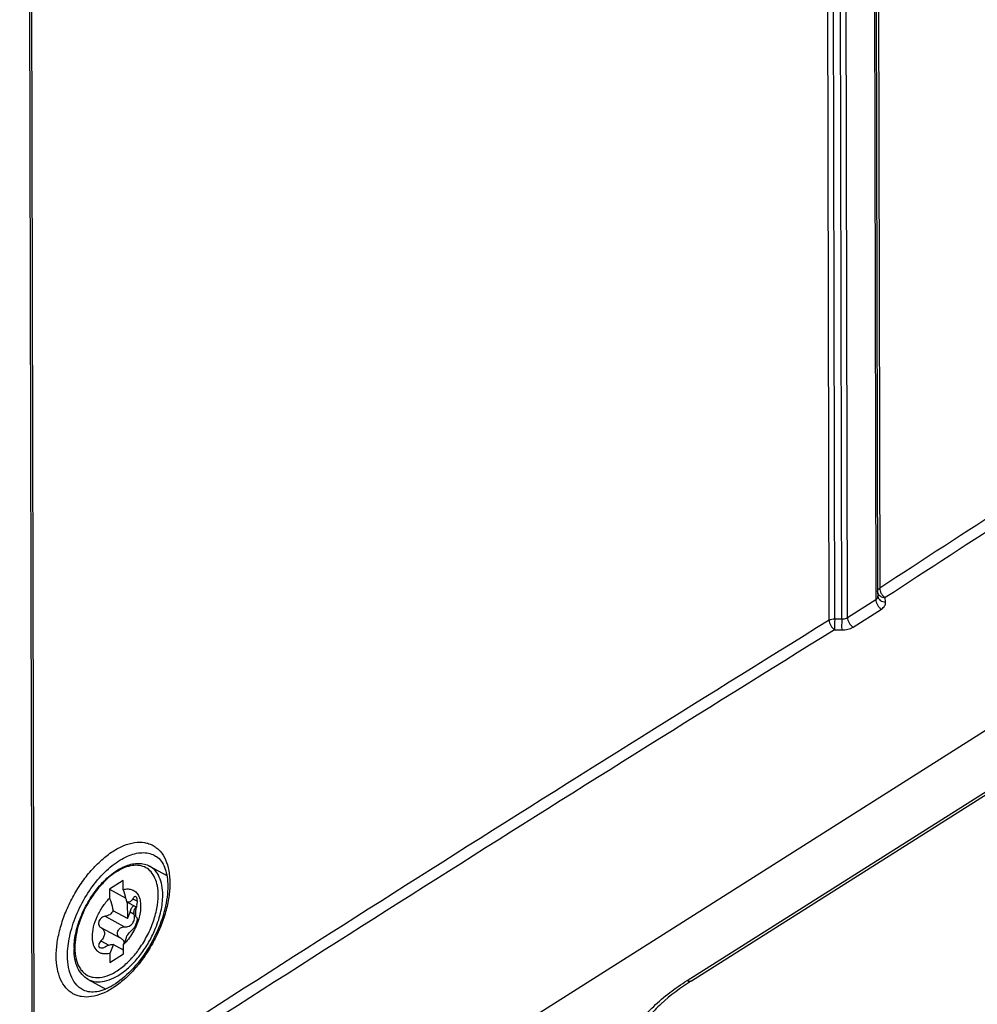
# Model space of a CAD drawing. Header units: millimetres. Extents: x 0 to 1189, y 0 to 841.
# Tile 32 of 67: x 946 to 975, y 244 to 274. Entities that reach past the tile are written whole.
import ezdxf

# ---------------------------------------------------------------- set-up
doc = ezdxf.new("R2010")
doc.units = ezdxf.units.MM
doc.header["$LTSCALE"] = 65.395
doc.layers.get('0').update_dxf_attribs({"linetype": 'CONTINUOUS'})
doc.layers.add('DRAFTS', color=7, linetype='CONTINUOUS')
doc.layers.add('ROUNDS', color=7, linetype='CONTINUOUS')

msp = doc.modelspace()

# ---------------------------------------------------------------- linework, layer by layer
at = {"color": 7, "linetype": 'CONTINUOUS'}
for p, q in [((971.7538, 428.4034), (972.1349, 256.443)), ((945.5257, 411.795), (945.9067, 239.8346)), ((950.8039, 236.5086), (1011.6862, 275.0619)), ((966.3598, 244.3599), (1004.4535, 268.4824)), ((972.1355, 256.4257), (972.1453, 256.2888)), ((949.5564, 247.9191), (950.0892, 247.6299)), ((948.7392, 247.4697), (948.3141, 247.2005)), ((948.7399, 247.19), (948.7392, 247.4697)), ((948.3141, 247.2005), (948.8199, 246.926)), ((948.3141, 247.2005), (948.3147, 246.9208)), ((948.8652, 246.2922), (948.425, 246.531)), ((949.1454, 246.64), (948.8502, 246.8002)), ((948.8641, 246.7927), (948.8652, 246.2922)), ((949.1641, 246.3088), (949.1616, 246.3101)), ((948.0435, 246.0122), (948.0509, 246.0083)), ((948.6559, 245.6799), (948.0506, 246.0084)), ((948.744, 245.311), (948.4274, 245.4828)), ((948.7443, 245.2015), (948.7436, 245.4813)), ((948.3185, 245.212), (948.3191, 244.9323)), ((948.3191, 244.9323), (948.7443, 245.2015)), ((947.6485, 244.4034), (948.1974, 244.1055))]:
    msp.add_line(p, q, dxfattribs=at)
at = {"color": 9, "linetype": 'CONTINUOUS'}
for p, q in [((971.8182, 428.5019), (972.1992, 256.5414)), ((971.6973, 428.1773), (972.0784, 256.1859)), ((970.6322, 255.5477), (970.2511, 427.5083)), ((970.8056, 255.5937), (970.4246, 427.5543)), ((971.0249, 255.5902), (970.6439, 427.5666)), ((971.2002, 255.6297), (970.8191, 427.6212)), ((945.5907, 411.8939), (945.9717, 239.9335)), ((966.2265, 244.3686), (1004.3202, 268.4911)), ((971.2002, 255.6297), (972.0784, 256.1859)), ((972.3836, 256.1107), (972.3738, 256.2476)), ((971.3724, 255.3343), (972.2507, 255.8905)), ((970.8056, 255.5937), (971.0249, 255.5902)), ((970.8026, 255.2513), (971.0219, 255.2478)), ((949.0312, 246.9042), (949.1756, 246.8259)), ((948.1761, 246.3628), (948.7805, 246.0348)), ((948.9469, 246.4977), (949.0771, 246.427)), ((948.0471, 245.6024), (948.2933, 245.4688))]:
    msp.add_line(p, q, dxfattribs=at)
at = {"color": 7, "linetype": 'CONTINUOUS'}
for points in [[(949.7413, 248.232), (949.7688, 248.2144), (949.8093, 248.1839), (949.8467, 248.1501), (949.8814, 248.113), (949.9135, 248.0729), (949.9431, 248.0297), (949.9704, 247.9836), (949.9953, 247.9346), (950.018, 247.8827), (950.0385, 247.8279), (950.0568, 247.7702), (950.0728, 247.7095), (950.0865, 247.6459), (950.0978, 247.5795), (950.1068, 247.5104), (950.1132, 247.4386), (950.1171, 247.3642), (950.1184, 247.2932)], [(950.1184, 247.2932), (950.1173, 247.2166), (950.1132, 247.1312), (950.1062, 247.0436), (950.0961, 246.9539), (950.083, 246.8624), (950.0668, 246.7693), (950.0475, 246.6747), (950.0252, 246.579), (949.9999, 246.4822), (949.9716, 246.3846), (949.9404, 246.2865), (949.9063, 246.1881), (949.8694, 246.0895), (949.8297, 245.9911), (949.7873, 245.893), (949.7424, 245.7955), (949.695, 245.6988), (949.6452, 245.603), (949.5932, 245.5085), (949.539, 245.4154), (949.4828, 245.3239), (949.4247, 245.2343), (949.3648, 245.1467), (949.3033, 245.0613), (949.2403, 244.9783), (949.176, 244.8979), (949.1106, 244.8203), (949.0441, 244.7455), (948.9768, 244.6738), (948.9089, 244.6053), (948.8404, 244.5402), (948.7716, 244.4785), (948.7027, 244.4204), (948.6338, 244.3659), (948.5651, 244.3152), (948.4967, 244.2682), (948.4289, 244.2252), (948.3617, 244.186), (948.2953, 244.1507), (948.2299, 244.1194), (948.1656, 244.092), (948.1025, 244.0685), (948.0407, 244.0489), (947.9802, 244.0332), (947.9211, 244.0214), (947.8635, 244.0134), (947.8071, 244.0093), (947.7518, 244.0091), (947.6976, 244.0131), (947.6445, 244.0214), (947.5927, 244.0343), (947.5421, 244.0522), (947.5094, 244.0668)]]:
    msp.add_lwpolyline(points, dxfattribs=at)
at = {"color": 9, "linetype": 'CONTINUOUS'}
for centre, radius, start, end in [((1761.8478, -953.4736), 1444.8811, 122.9382454, 123.128228), ((1761.7248, -953.3028), 1444.3293, 122.9383859, 123.1284137), ((972.0382, 256.2924), 0.1069, 358.57985, 359.25036), ((1743.2995, -992.052), 1467.4876, 121.7708915, 122.910512), ((1743.1745, -991.8779), 1466.932, 121.7707564, 122.9106456)]:
    msp.add_arc(centre, radius, start, end, dxfattribs=at)
at = {"color": 7, "linetype": 'CONTINUOUS'}
for centre, radius, start, end in [((972.3849, 256.4435), 0.2501, 180.12755, 184.09171), ((950.5243, 246.3752), 1.4043, 165.88803, 169.13012)]:
    msp.add_arc(centre, radius, start, end, dxfattribs=at)
at = {"color": 9, "linetype": 'CONTINUOUS'}
for points, knots in [([(972.1349, 256.443), (972.1348, 256.452), (972.1378, 256.4708), (972.1561, 256.5076), (972.1807, 256.5294), (972.1992, 256.5414)], [0, 0, 0, 0, 0.2222808, 0.4578733, 1, 1, 1, 1]), ([(972.1355, 256.4257), (972.1372, 256.4017), (972.1533, 256.3522), (972.2084, 256.294), (972.2853, 256.2565), (972.3438, 256.2478), (972.3738, 256.2476)], [0, 0, 0, 0, 0.2227716, 0.4616325, 0.7225385, 1, 1, 1, 1]), ([(972.1992, 256.5414), (972.1993, 256.5139), (972.21, 256.4559), (972.2473, 256.3741), (972.3022, 256.3013), (972.349, 256.2624), (972.3738, 256.2476)], [0, 0, 0, 0, 0.2328878, 0.4918975, 0.7553005, 1, 1, 1, 1]), ([(972.0784, 256.1859), (972.0974, 256.1979), (972.1228, 256.2208), (972.1415, 256.2597), (972.1449, 256.2798), (972.1451, 256.2897)], [0, 0, 0, 0, 0.5281155, 0.7675065, 1, 1, 1, 1]), ([(972.0784, 256.1859), (972.0785, 256.1583), (972.089, 256.1002), (972.1258, 256.0181), (972.1799, 255.9448), (972.2261, 255.9055), (972.2507, 255.8905)], [0, 0, 0, 0, 0.2333199, 0.4927486, 0.7561051, 1, 1, 1, 1]), ([(972.1453, 256.2888), (972.147, 256.2647), (972.1631, 256.2152), (972.2182, 256.157), (972.2951, 256.1195), (972.3536, 256.1109), (972.3836, 256.1107)], [0, 0, 0, 0, 0.2227786, 0.4616431, 0.7225468, 1, 1, 1, 1]), ([(972.2507, 255.8905), (972.2721, 255.904), (972.3107, 255.9336), (972.3553, 255.9879), (972.3813, 256.048), (972.3851, 256.0903), (972.3836, 256.1107)], [0, 0, 0, 0, 0.2815319, 0.536929, 0.7726079, 1, 1, 1, 1]), ([(970.6322, 255.5477), (970.6564, 255.5628), (970.7135, 255.5852), (970.7738, 255.593), (970.8056, 255.5937)], [0, 0, 0, 0, 0.4733062, 1, 1, 1, 1]), ([(970.6322, 255.5477), (970.6322, 255.5202), (970.6426, 255.462), (970.6789, 255.3798), (970.7325, 255.3062), (970.7782, 255.2664), (970.8026, 255.2513)], [0, 0, 0, 0, 0.2336271, 0.4933488, 0.7566703, 1, 1, 1, 1]), ([(970.8056, 255.5937), (970.8024, 255.5335), (970.7998, 255.4193), (970.8, 255.3051), (970.8026, 255.2513)], [0, 0, 0, 0, 0.5277815, 1, 1, 1, 1]), ([(971.0249, 255.5902), (971.0217, 255.53), (971.0195, 255.4398), (971.0195, 255.3256), (971.0208, 255.2717), (971.0219, 255.2478)], [0, 0, 0, 0, 0.5277716, 0.7898941, 1, 1, 1, 1]), ([(971.0249, 255.5902), (971.0412, 255.5893), (971.1014, 255.59), (971.1629, 255.6061), (971.2002, 255.6297)], [0, 0, 0, 0, 0.2696855, 1, 1, 1, 1]), ([(971.2002, 255.6297), (971.2002, 255.6022), (971.2107, 255.544), (971.2475, 255.462), (971.3017, 255.3887), (971.3479, 255.3494), (971.3724, 255.3343)], [0, 0, 0, 0, 0.2333199, 0.4927486, 0.7561051, 1, 1, 1, 1]), ([(971.0219, 255.2478), (971.086, 255.2468), (971.2082, 255.259), (971.3239, 255.3036), (971.3724, 255.3343)], [0, 0, 0, 0, 0.5274546, 1, 1, 1, 1]), ([(946.6598, 245.1239), (946.6595, 245.2692), (946.6845, 245.5723), (946.7852, 246.0313), (946.947, 246.4989), (947.1639, 246.9575), (947.4278, 247.39), (947.729, 247.7801), (948.0561, 248.1133), (948.3973, 248.3773), (948.7408, 248.5624), (949.0753, 248.6613), (949.3439, 248.6658), (949.5357, 248.6189), (949.666, 248.5612), (949.784, 248.4808), (949.9262, 248.3419), (950.0667, 248.1098), (950.1642, 247.7711), (950.1837, 247.5234), (950.184, 247.3925)], [0, 0, 0, 0, 0.0672926, 0.1401772, 0.2170196, 0.2958609, 0.3745929, 0.4511176, 0.5235077, 0.5901823, 0.6501195, 0.7031371, 0.7502484, 0.7723902, 0.7940997, 0.8158557, 0.8381321, 0.8857265, 0.9393879, 1, 1, 1, 1]), ([(947.0083, 245.1366), (947.0078, 245.3394), (947.0619, 245.7668), (947.2638, 246.3978), (947.5754, 247.01), (947.9116, 247.4708), (948.2147, 247.7852), (948.4464, 247.9815), (948.6816, 248.1386), (948.9156, 248.2531), (949.1437, 248.3223), (949.3616, 248.3441), (949.5643, 248.3167), (949.6863, 248.2649), (949.7413, 248.232)], [0, 0, 0, 0, 0.1301831, 0.2740438, 0.423458, 0.5693353, 0.6383123, 0.7033844, 0.7638813, 0.8194193, 0.8699995, 0.9161236, 0.9588931, 1, 1, 1, 1]), ([(950.184, 247.3925), (950.1843, 247.2472), (950.1592, 246.9441), (950.0583, 246.4853), (949.896, 246.0179), (949.6785, 245.5596), (949.414, 245.1274), (949.1124, 244.7376), (948.785, 244.4046), (948.4437, 244.1407), (948.1003, 243.9555), (947.7662, 243.8564), (947.4979, 243.8517), (947.3064, 243.8984), (947.1764, 243.9559), (947.0587, 244.0362), (946.9168, 244.175), (946.7767, 244.4069), (946.6795, 244.7454), (946.6601, 244.993), (946.6598, 245.1239)], [0, 0, 0, 0, 0.0673138, 0.1402147, 0.2170771, 0.2959476, 0.3747193, 0.4512907, 0.5237276, 0.5904387, 0.6503906, 0.7033914, 0.7504509, 0.7725564, 0.7942262, 0.8159426, 0.8381831, 0.8857267, 0.9393724, 1, 1, 1, 1]), ([(947.5094, 244.0668), (947.4701, 244.0861), (947.3942, 244.1326), (947.2572, 244.2562), (947.1212, 244.4687), (947.0272, 244.7832), (947.0086, 245.0142), (947.0083, 245.1366)], [0, 0, 0, 0, 0.1057868, 0.2136466, 0.4437379, 0.7041892, 1, 1, 1, 1]), ([(966.6878, 237.1224), (966.2887, 237.339), (965.7272, 237.7027), (965.0829, 238.2783), (964.6843, 238.7248), (964.3618, 239.193), (964.119, 239.6787), (963.9588, 240.1773), (963.8833, 240.6837), (963.8936, 241.1924), (963.9896, 241.6976), (964.1699, 242.1941), (964.4321, 242.6767), (964.7732, 243.1411), (965.3434, 243.7461), (965.8573, 244.1347), (966.2265, 244.3686)], [0, 0, 0, 0, 0.1466389, 0.2144388, 0.2786219, 0.3394844, 0.3975113, 0.4533774, 0.5079248, 0.5621089, 0.6169178, 0.6732837, 0.7320082, 0.7937164, 0.8588421, 1, 1, 1, 1]), ([(966.2265, 244.3686), (966.2384, 244.3621), (966.2619, 244.3517), (966.2978, 244.3443), (966.3313, 244.3463), (966.3513, 244.3544), (966.3598, 244.3599)], [0, 0, 0, 0, 0.2891303, 0.5483676, 0.781839, 1, 1, 1, 1])]:
    msp.add_open_spline(points, degree=3, knots=knots, dxfattribs=at)
at = {"color": 7, "linetype": 'CONTINUOUS'}
for points, knots in [([(948.7399, 247.19), (948.7872, 247.2033), (948.8808, 247.2181), (949.0178, 247.1941), (949.1325, 247.1209), (949.2158, 247.0052), (949.2658, 246.8559), (949.2897, 246.6087), (949.255, 246.4123), (949.2164, 246.281)], [0, 0, 0, 0, 0.1146681, 0.2176991, 0.3175254, 0.4238649, 0.5439028, 0.680728, 1, 1, 1, 1]), ([(948.8502, 246.8002), (948.8432, 246.8326), (948.8123, 246.9641), (948.7733, 247.0937), (948.7399, 247.19)], [0, 0, 0, 0, 0.2450191, 1, 1, 1, 1]), ([(948.3185, 245.212), (948.2492, 245.1926), (948.1397, 245.1817), (948.0081, 245.2268), (947.8959, 245.3079), (947.822, 245.4404), (947.7868, 245.5946), (947.7742, 245.7843), (947.8107, 246.0457), (947.9207, 246.3619), (948.0886, 246.6628), (948.2347, 246.8418), (948.3147, 246.9208)], [0, 0, 0, 0, 0.0971996, 0.1413627, 0.1853589, 0.2814164, 0.3371969, 0.39865, 0.5369663, 0.6902086, 0.8482571, 1, 1, 1, 1]), ([(948.3147, 246.9208), (948.326, 246.8883), (948.3685, 246.76), (948.4036, 246.6294), (948.425, 246.531)], [0, 0, 0, 0, 0.2548273, 1, 1, 1, 1]), ([(949.0312, 246.9042), (949.0207, 246.8847), (948.9976, 246.8496), (948.9529, 246.8098), (948.9013, 246.7907), (948.8661, 246.7948), (948.8502, 246.8002)], [0, 0, 0, 0, 0.2934099, 0.5503483, 0.7784638, 1, 1, 1, 1]), ([(949.1277, 246.9678), (949.1205, 246.9716), (949.1024, 246.9751), (949.0755, 246.9625), (949.0513, 246.9379), (949.0377, 246.9165), (949.0312, 246.9042)], [0, 0, 0, 0, 0.191377, 0.4048917, 0.6730806, 1, 1, 1, 1]), ([(949.1624, 246.7176), (949.1689, 246.7435), (949.1772, 246.7952), (949.1761, 246.8689), (949.1629, 246.9289), (949.1408, 246.9607), (949.1277, 246.9678)], [0, 0, 0, 0, 0.3032842, 0.5918391, 0.8304964, 1, 1, 1, 1]), ([(948.425, 246.531), (948.399, 246.4838), (948.3282, 246.4023), (948.2255, 246.3658), (948.1761, 246.3628)], [0, 0, 0, 0, 0.5217873, 1, 1, 1, 1]), ([(949.0578, 246.6887), (949.0291, 246.6655), (948.9815, 246.6057), (948.9535, 246.5348), (948.9469, 246.4977)], [0, 0, 0, 0, 0.4945609, 1, 1, 1, 1]), ([(949.0771, 246.427), (949.0685, 246.4669), (949.0673, 246.5474), (949.1038, 246.6226), (949.1313, 246.6481)], [0, 0, 0, 0, 0.5212587, 1, 1, 1, 1]), ([(949.1616, 246.3101), (949.149, 246.317), (949.1368, 246.343), (949.1286, 246.3806), (949.1231, 246.44), (949.1269, 246.5278), (949.1377, 246.6011), (949.1452, 246.64)], [0, 0, 0, 0, 0.1269293, 0.2249999, 0.3468665, 0.6500582, 1, 1, 1, 1]), ([(948.1761, 246.3628), (948.1359, 246.3603), (948.0743, 246.3341), (948.0148, 246.2734), (947.973, 246.1995), (947.965, 246.1127), (948.0002, 246.0439), (948.0283, 246.0204), (948.0436, 246.0122)], [0, 0, 0, 0, 0.2518341, 0.3895714, 0.5275953, 0.7784489, 0.8914563, 1, 1, 1, 1]), ([(949.2164, 246.281), (949.1719, 246.1298), (949.0439, 245.8417), (948.8536, 245.5897), (948.7436, 245.4813)], [0, 0, 0, 0, 0.5050479, 1, 1, 1, 1]), ([(948.7805, 246.0348), (948.8266, 246.0335), (948.8982, 246.0447), (948.981, 246.0905), (949.0506, 246.1589), (949.0945, 246.279), (949.0874, 246.3787), (949.0771, 246.427)], [0, 0, 0, 0, 0.2405919, 0.3639109, 0.4890169, 0.7425561, 1, 1, 1, 1]), ([(948.8652, 246.2922), (948.8753, 246.3083), (948.9117, 246.3726), (948.9372, 246.4436), (948.9469, 246.4977)], [0, 0, 0, 0, 0.2573847, 1, 1, 1, 1]), ([(949.0333, 245.9573), (949.043, 245.9647), (949.0627, 245.9855), (949.1017, 246.041), (949.1355, 246.109), (949.1615, 246.1809), (949.174, 246.2299), (949.1786, 246.2689), (949.1762, 246.2918), (949.1723, 246.2997)], [0, 0, 0, 0, 0.0962797, 0.2233758, 0.5337611, 0.6896154, 0.8254774, 0.9302914, 1, 1, 1, 1]), ([(949.1723, 246.2997), (949.1718, 246.3008), (949.1698, 246.3043), (949.1668, 246.3074), (949.1642, 246.3088)], [0, 0, 0, 0, 0.277476, 1, 1, 1, 1]), ([(948.0509, 246.0083), (948.082, 245.9914), (948.1383, 245.9408), (948.1654, 245.8257), (948.1309, 245.7049), (948.0788, 245.6346), (948.0471, 245.6024)], [0, 0, 0, 0, 0.2246119, 0.4538522, 0.7126117, 1, 1, 1, 1]), ([(948.6474, 245.6845), (948.6299, 245.694), (948.5977, 245.7185), (948.5649, 245.7707), (948.554, 245.8335), (948.5714, 245.9207), (948.647, 246.011), (948.7374, 246.036), (948.7805, 246.0348)], [0, 0, 0, 0, 0.116749, 0.2333018, 0.3543798, 0.4825816, 0.7464106, 1, 1, 1, 1]), ([(948.8525, 245.7521), (948.8833, 245.7955), (948.9291, 245.8548), (948.9916, 245.9215), (949.0201, 245.9472), (949.0333, 245.9573)], [0, 0, 0, 0, 0.5819939, 0.8178953, 1, 1, 1, 1]), ([(948.778, 245.5494), (948.7679, 245.5771), (948.7331, 245.629), (948.6835, 245.665), (948.6563, 245.6797)], [0, 0, 0, 0, 0.4886061, 1, 1, 1, 1]), ([(948.7436, 245.4813), (948.755, 245.5019), (948.7992, 245.5888), (948.8327, 245.6809), (948.8525, 245.7521)], [0, 0, 0, 0, 0.2418946, 1, 1, 1, 1]), ([(948.0471, 245.6024), (948.0291, 245.5842), (947.9991, 245.5465), (947.972, 245.4859), (947.972, 245.4349), (947.9898, 245.4051), (948.0029, 245.395), (948.0101, 245.3912)], [0, 0, 0, 0, 0.3125388, 0.5841775, 0.8029079, 0.9008486, 1, 1, 1, 1]), ([(948.0101, 245.3912), (948.0325, 245.379), (948.0956, 245.3768), (948.1498, 245.3995), (948.1782, 245.4158)], [0, 0, 0, 0, 0.4385269, 1, 1, 1, 1]), ([(948.1782, 245.4158), (948.2225, 245.4412), (948.2881, 245.4723), (948.3744, 245.4895), (948.4119, 245.4875), (948.4274, 245.4828)], [0, 0, 0, 0, 0.5817053, 0.8154727, 1, 1, 1, 1]), ([(948.4274, 245.4828), (948.4206, 245.4586), (948.392, 245.3654), (948.3533, 245.2753), (948.3185, 245.212)], [0, 0, 0, 0, 0.2588593, 1, 1, 1, 1]), ([(966.3598, 244.3599), (966.0262, 244.1486), (965.5608, 243.8007), (965.0371, 243.2649), (964.7195, 242.8574), (964.4688, 242.4371), (964.2865, 242.0075), (964.1733, 241.572), (964.1442, 241.2781), (964.1414, 241.1328)], [0, 0, 0, 0, 0.2907065, 0.4244344, 0.5506468, 0.6700246, 0.7836497, 0.8930201, 1, 1, 1, 1])]:
    msp.add_open_spline(points, degree=3, knots=knots, dxfattribs=at)
msp.add_open_spline([(948.7127, 245.328), (948.7245, 245.3404), (948.7356, 245.3535), (948.7455, 245.3674)], degree=3, dxfattribs=at)
at = {"layer": 'DRAFTS', "color": 7, "linetype": 'CONTINUOUS'}
for centre, radius, start, end in [((950.4782, 246.3462), 1.3683, 106.72711, 107.95519), ((949.458, 244.4845), 1.3563, 195.07243, 196.91668)]:
    msp.add_arc(centre, radius, start, end, dxfattribs=at)
at = {"layer": 'ROUNDS', "color": 9, "linetype": 'CONTINUOUS'}
msp.add_line((949.5567, 247.9189), (949.5564, 247.9191), dxfattribs=at)
at = {"layer": 'ROUNDS', "color": 7, "linetype": 'CONTINUOUS'}
msp.add_arc((949.1716, 245.3468), 1.9616, 178.94661, 180.12304, dxfattribs=at)
at = {"layer": 'ROUNDS', "color": 9, "linetype": 'CONTINUOUS'}
for centre, radius, start, end in [((946.69, 247.158), 3.1191, 320.06154, 323.71381), ((946.8295, 247.041), 2.9371, 317.82425, 319.63753), ((946.7763, 247.0866), 3.0072, 319.63179, 320.0502)]:
    msp.add_arc(centre, radius, start, end, dxfattribs=at)
at = {"layer": 'ROUNDS', "color": 7, "linetype": 'CONTINUOUS'}
for points, knots in [([(947.2103, 245.3828), (947.2134, 245.5516), (947.2636, 245.9039), (947.4368, 246.4208), (947.6985, 246.9186), (948.0287, 247.3588), (948.4029, 247.7081), (948.7449, 247.9089), (949.0173, 247.991), (949.2095, 248.0113), (949.3924, 247.9902), (949.5049, 247.947), (949.5564, 247.9191)], [0, 0, 0, 0, 0.1295372, 0.2708265, 0.416811, 0.5594245, 0.6913111, 0.8076509, 0.8598825, 0.9086831, 0.95499, 1, 1, 1, 1]), ([(947.6485, 244.4034), (947.5776, 244.4419), (947.4455, 244.5486), (947.3069, 244.7716), (947.2261, 245.0433), (947.2102, 245.2397), (947.21, 245.3426)], [0, 0, 0, 0, 0.223172, 0.4584371, 0.7155486, 1, 1, 1, 1])]:
    msp.add_open_spline(points, degree=3, knots=knots, dxfattribs=at)
at = {"layer": 'ROUNDS', "color": 9, "linetype": 'CONTINUOUS'}
for points, knots in [([(949.8216, 247.0195), (949.8214, 247.1147), (949.8072, 247.2948), (949.7356, 247.5415), (949.6151, 247.74), (949.4472, 247.8793), (949.2408, 247.9485), (949.0097, 247.9454), (948.7644, 247.8748), (948.5124, 247.7414), (948.262, 247.5506), (947.9347, 247.222), (947.5902, 246.7219), (947.3152, 246.0659), (947.2362, 245.602), (947.2367, 245.3826)], [0, 0, 0, 0, 0.060541, 0.1142258, 0.1619541, 0.2060634, 0.2500631, 0.2975049, 0.3508171, 0.410986, 0.4778183, 0.5502889, 0.7052553, 0.8604455, 1, 1, 1, 1]), ([(949.963, 247.0228), (949.9627, 247.1236), (949.9476, 247.3145), (949.8711, 247.5755), (949.7427, 247.785), (949.6212, 247.8839), (949.5567, 247.9189)], [0, 0, 0, 0, 0.2940095, 0.5544868, 0.7859359, 1, 1, 1, 1]), ([(949.2043, 245.3121), (949.2996, 245.4417), (949.4711, 245.7152), (949.6658, 246.1497), (949.7898, 246.5872), (949.8219, 246.88), (949.8216, 247.0195)], [0, 0, 0, 0, 0.2621113, 0.523653, 0.7729504, 1, 1, 1, 1]), ([(949.742, 245.9929), (949.8117, 246.1644), (949.9192, 246.5021), (949.9633, 246.8552), (949.963, 247.0228)], [0, 0, 0, 0, 0.5247674, 1, 1, 1, 1]), ([(947.6485, 244.4034), (947.7209, 244.3641), (947.8918, 244.3136), (948.172, 244.3369), (948.4671, 244.4484), (948.7657, 244.6403), (949.0559, 244.9035), (949.3245, 245.2258), (949.5591, 245.5922), (949.6867, 245.857), (949.742, 245.9929)], [0, 0, 0, 0, 0.0857849, 0.1801001, 0.2881386, 0.4112449, 0.5478923, 0.6946821, 0.8470841, 1, 1, 1, 1]), ([(947.2367, 245.3826), (947.237, 245.2663), (947.2574, 245.0491), (947.3517, 244.8), (947.4655, 244.6484), (947.5647, 244.5614), (947.6789, 244.4993), (947.8521, 244.4501), (948.1022, 244.4607), (948.4101, 244.5763), (948.7215, 244.783), (948.9128, 244.966), (949.0061, 245.069)], [0, 0, 0, 0, 0.1359881, 0.2529819, 0.3058937, 0.3564396, 0.4061504, 0.4566822, 0.5655713, 0.691779, 0.8373789, 1, 1, 1, 1])]:
    msp.add_open_spline(points, degree=3, knots=knots, dxfattribs=at)

doc.saveas('drawing.dxf')
